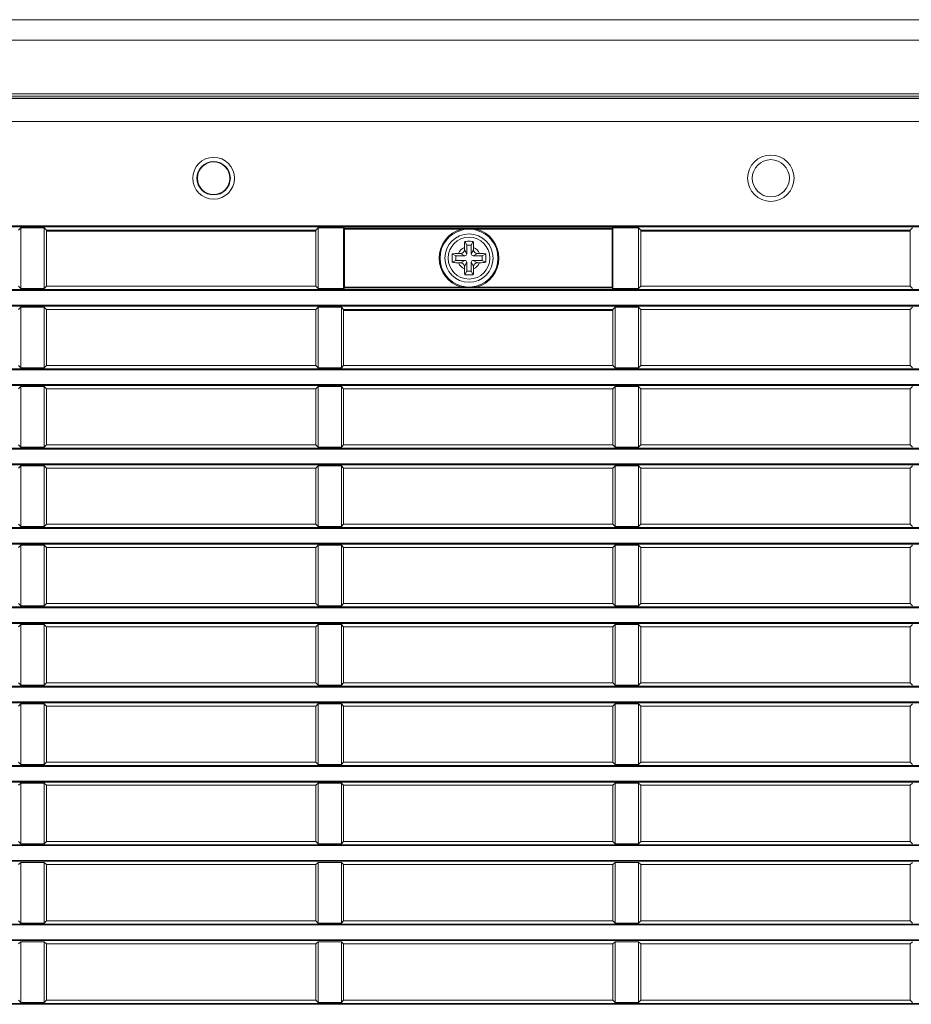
# Model space of a CAD drawing. Header units: millimetres. Extents: x 3925 to 5043, y -86 to 778.
# Tile 8 of 113: x 4026 to 4074, y 312 to 365. Entities that reach past the tile are written whole.
import ezdxf

# ---------------------------------------------------------------- set-up
doc = ezdxf.new("R2010")
doc.units = ezdxf.units.MM
doc.header["$LTSCALE"] = 46.255
for name, color, linetype in [('85-1A626G050DXF_CONTINUOUS_LINE', 7, 'CONTINUOUS'), ('H30-RIGHT-CODXF_CONTINUOUS_LINE', 7, 'CONTINUOUS'), ('H30K-TOP-COVDXF_CONTINUOUS_LINE', 7, 'CONTINUOUS')]:
    doc.layers.add(name, color=color, linetype=linetype)

msp = doc.modelspace()

# ---------------------------------------------------------------- linework, layer by layer
at = {"layer": '85-1A626G050DXF_CONTINUOUS_LINE', "color": 7, "linetype": 'Continuous', "lineweight": 0}
for p, q in [((4050.0313, 352.882), (4049.9317, 353.0813)), ((4050.2813, 352.882), (4050.381, 353.0813)), ((4049.9063, 352.7549), (4049.9063, 352.632)), ((4050.0313, 352.407), (4049.9063, 352.632)), ((4050.0313, 352.882), (4050.0313, 352.407)), ((4050.2813, 352.882), (4050.0313, 352.882)), ((4050.2813, 352.407), (4050.2813, 352.882)), ((4050.2813, 352.407), (4050.4063, 352.632)), ((4050.4063, 352.7549), (4050.4063, 352.632)), ((4049.4563, 352.307), (4049.2571, 352.4067)), ((4049.4563, 352.057), (4049.2571, 351.9574)), ((4049.4563, 352.307), (4049.4563, 352.057)), ((4049.9313, 352.307), (4049.4563, 352.307)), ((4049.4563, 352.057), (4049.9313, 352.057)), ((4049.5835, 352.432), (4049.7063, 352.432)), ((4049.9313, 352.307), (4049.7063, 352.432)), ((4049.9313, 352.057), (4049.7063, 351.932)), ((4050.0313, 351.957), (4049.9063, 351.732)), ((4050.0313, 351.957), (4050.0313, 351.482)), ((4050.2813, 351.482), (4050.2813, 351.957)), ((4050.2813, 351.957), (4050.4063, 351.732)), ((4050.3813, 352.307), (4050.6063, 352.432)), ((4050.8563, 352.307), (4050.3813, 352.307)), ((4050.3813, 352.057), (4050.6063, 351.932)), ((4050.3813, 352.057), (4050.8563, 352.057)), ((4050.7292, 352.432), (4050.6063, 352.432)), ((4050.8563, 352.307), (4051.0556, 352.4067)), ((4050.8563, 352.057), (4050.8563, 352.307)), ((4050.8563, 352.057), (4051.0556, 351.9574)), ((4049.5835, 351.932), (4049.7063, 351.932)), ((4049.9063, 351.6092), (4049.9063, 351.732)), ((4050.0313, 351.482), (4049.9317, 351.2828)), ((4050.0313, 351.482), (4050.2813, 351.482)), ((4050.2813, 351.482), (4050.381, 351.2828)), ((4050.4063, 351.6092), (4050.4063, 351.732)), ((4050.7292, 351.932), (4050.6063, 351.932))]:
    msp.add_line(p, q, dxfattribs=at)
for points in [[(4049.9063, 352.7549), (4049.9071, 352.8152), (4049.909, 352.867), (4049.9117, 352.9117), (4049.9148, 352.9509), (4049.9183, 352.9863), (4049.9223, 353.0192), (4049.9267, 353.0508), (4049.9317, 353.0813)], [(4049.9317, 353.0813), (4050.0059, 353.0854), (4050.0808, 353.0878), (4050.1563, 353.0886)], [(4050.1563, 353.0886), (4050.2319, 353.0878), (4050.3068, 353.0854), (4050.381, 353.0813)], [(4050.381, 353.0813), (4050.386, 353.0505), (4050.3905, 353.0186), (4050.3944, 352.9854), (4050.398, 352.9499), (4050.4011, 352.9106), (4050.4037, 352.8661), (4050.4056, 352.8146), (4050.4063, 352.7549)], [(4049.2571, 351.9574), (4049.2534, 352.0213), (4049.2511, 352.0855), (4049.2499, 352.1498), (4049.2499, 352.2142), (4049.2511, 352.2786), (4049.2534, 352.3428), (4049.2571, 352.4067)], [(4049.2571, 352.4067), (4049.33, 352.4175), (4049.4097, 352.4254), (4049.4949, 352.4304), (4049.5835, 352.432)], [(4049.5835, 351.932), (4049.5124, 351.9331), (4049.4432, 351.9363), (4049.3771, 351.9415), (4049.3148, 351.9485), (4049.2571, 351.9574)], [(4050.7292, 352.432), (4050.8003, 352.431), (4050.8695, 352.4278), (4050.9356, 352.4226), (4050.9979, 352.4155), (4051.0556, 352.4067)], [(4051.0556, 351.9574), (4050.9827, 351.9466), (4050.903, 351.9386), (4050.8178, 351.9337), (4050.7292, 351.932)], [(4051.0556, 352.4067), (4051.0593, 352.3428), (4051.0616, 352.2786), (4051.0628, 352.2142), (4051.0628, 352.1498), (4051.0616, 352.0855), (4051.0593, 352.0213), (4051.0556, 351.9574)], [(4049.9317, 351.2828), (4049.9267, 351.3136), (4049.9222, 351.3455), (4049.9183, 351.3787), (4049.9147, 351.4142), (4049.9116, 351.4535), (4049.909, 351.498), (4049.9071, 351.5495), (4049.9063, 351.6092)], [(4050.4063, 351.6092), (4050.4056, 351.5489), (4050.4037, 351.4971), (4050.401, 351.4524), (4050.3979, 351.4132), (4050.3944, 351.3778), (4050.3904, 351.3449), (4050.386, 351.3133), (4050.381, 351.2828)], [(4050.1563, 351.2755), (4050.0808, 351.2763), (4050.0059, 351.2787), (4049.9317, 351.2828)], [(4050.381, 351.2828), (4050.3068, 351.2787), (4050.2319, 351.2763), (4050.1563, 351.2755)]]:
    msp.add_lwpolyline(points, dxfattribs=at)
msp.add_circle((4050.1563, 352.182), 1.125, dxfattribs=at)
for centre, radius, start, end in [((4050.1563, 352.182), 0.625, 113.57818, 156.42182), ((4049.7063, 352.632), 0.2, 270, 0), ((4050.1563, 352.182), 0.625, 23.57818, 66.42182), ((4050.6063, 352.632), 0.2, 180, 270), ((4049.9313, 352.407), 0.1, 270, 0), ((4049.9313, 351.957), 0.1, 0, 90), ((4050.3813, 352.407), 0.1, 180, 270), ((4050.3813, 351.957), 0.1, 90, 180), ((4050.1563, 352.182), 0.625, 203.57818, 246.42182), ((4049.7063, 351.732), 0.2, 0, 90), ((4050.1563, 352.182), 0.625, 293.57818, 336.42182), ((4050.6063, 351.732), 0.2, 90, 180)]:
    msp.add_arc(centre, radius, start, end, dxfattribs=at)
at = {"layer": 'H30-RIGHT-CODXF_CONTINUOUS_LINE', "color": 7, "linetype": 'Continuous', "lineweight": 0}
for p, q in [((3998.4063, 360.7773), (4146.4063, 360.7773)), ((3998.4063, 359.5366), (4146.4063, 359.5366)), ((3998.4063, 353.9205), (4146.4063, 353.9205)), ((3998.4063, 353.8708), (4146.4063, 353.8708)), ((4026.0291, 353.8148), (4025.9063, 353.692)), ((4026.0291, 353.8148), (4026.0291, 350.5493)), ((4026.0291, 353.8148), (4027.2836, 353.8148)), ((4027.2836, 350.5493), (4027.2836, 353.8148)), ((4027.4063, 353.692), (4027.2836, 353.8148)), ((4027.4063, 350.672), (4027.4063, 353.692)), ((4041.9063, 353.692), (4027.4063, 353.692)), ((4027.4063, 353.632), (4041.9063, 353.632)), ((4042.0291, 353.8148), (4041.9063, 353.692)), ((4041.9063, 353.692), (4041.9063, 350.672)), ((4042.0291, 353.8148), (4042.0291, 350.5493)), ((4042.0291, 353.8148), (4043.4563, 353.8148)), ((4043.4063, 350.5996), (4043.4063, 353.7644)), ((4043.4563, 350.5746), (4043.4563, 353.7895)), ((4043.4563, 353.7895), (4057.8563, 353.7895)), ((4043.4563, 353.7399), (4049.7504, 353.7399)), ((4049.7504, 353.7399), (4049.763, 353.6917)), ((4050.5623, 353.7399), (4050.5497, 353.6917)), ((4050.5623, 353.7399), (4057.9063, 353.7399)), ((4057.8563, 353.8148), (4059.2836, 353.8148)), ((4057.8563, 350.5746), (4057.8563, 353.7895)), ((4057.8798, 353.7837), (4057.8563, 353.7895)), ((4057.9063, 353.7644), (4057.9063, 350.5996)), ((4059.2836, 350.5493), (4059.2836, 353.8148)), ((4059.4063, 353.692), (4059.2836, 353.8148)), ((4059.4063, 350.672), (4059.4063, 353.692)), ((4073.9063, 353.692), (4059.4063, 353.692)), ((4059.4063, 353.632), (4073.9063, 353.632)), ((4074.0291, 353.8148), (4073.9063, 353.692)), ((4073.9063, 350.672), (4073.9063, 353.692)), ((4146.4063, 350.4933), (3998.4063, 350.4933)), ((4146.4063, 350.4436), (3998.4063, 350.4436)), ((4025.9063, 350.672), (4026.0291, 350.5493)), ((4027.2836, 350.5493), (4026.0291, 350.5493)), ((4027.2836, 350.5493), (4027.4063, 350.672)), ((4027.4063, 350.672), (4041.9063, 350.672)), ((4041.9063, 350.672), (4042.0291, 350.5493)), ((4043.4563, 350.5493), (4042.0291, 350.5493)), ((4049.7504, 350.6242), (4043.4063, 350.6242)), ((4043.4329, 350.5804), (4043.4563, 350.5746)), ((4057.8563, 350.5746), (4043.4563, 350.5746)), ((4049.7504, 350.6242), (4049.763, 350.6724)), ((4050.5623, 350.6242), (4050.5497, 350.6724)), ((4057.8563, 350.6242), (4050.5623, 350.6242)), ((4059.2836, 350.5493), (4057.8563, 350.5493)), ((4059.2836, 350.5493), (4059.4063, 350.672)), ((4059.4063, 350.672), (4073.9063, 350.672)), ((4073.9063, 350.672), (4074.0291, 350.5493)), ((3998.4063, 349.6505), (4146.4063, 349.6505)), ((3998.4063, 349.6008), (4146.4063, 349.6008)), ((4026.0291, 349.5448), (4025.9063, 349.422)), ((4026.0291, 349.5448), (4026.0291, 346.2793)), ((4026.0291, 349.5448), (4027.2836, 349.5448)), ((4027.2836, 346.2793), (4027.2836, 349.5448)), ((4027.4063, 349.422), (4027.2836, 349.5448)), ((4027.4063, 346.402), (4027.4063, 349.422)), ((4027.4063, 349.422), (4041.9063, 349.422)), ((4042.0291, 349.5448), (4041.9063, 349.422)), ((4041.9063, 346.402), (4041.9063, 349.422)), ((4042.0291, 349.5448), (4042.0291, 346.2793)), ((4042.0291, 349.5448), (4043.2836, 349.5448)), ((4043.2836, 346.2793), (4043.2836, 349.5448)), ((4043.2836, 349.5448), (4043.4063, 349.422)), ((4043.4063, 346.402), (4043.4063, 349.422)), ((4043.4063, 349.422), (4057.9063, 349.422)), ((4043.4063, 349.362), (4057.9063, 349.362)), ((4058.0291, 349.5448), (4057.9063, 349.422)), ((4057.9063, 346.402), (4057.9063, 349.422)), ((4058.0291, 349.5448), (4058.0291, 346.2793)), ((4058.0291, 349.5448), (4059.2836, 349.5448)), ((4059.2836, 346.2793), (4059.2836, 349.5448)), ((4059.4063, 349.422), (4059.2836, 349.5448)), ((4059.4063, 346.402), (4059.4063, 349.422)), ((4059.4063, 349.422), (4073.9063, 349.422)), ((4074.0291, 349.5448), (4073.9063, 349.422)), ((4073.9063, 346.402), (4073.9063, 349.422)), ((4146.4063, 346.2233), (3998.4063, 346.2233)), ((4146.4063, 346.1736), (3998.4063, 346.1736)), ((4025.9063, 346.402), (4026.0291, 346.2793)), ((4027.2836, 346.2793), (4026.0291, 346.2793)), ((4027.2836, 346.2793), (4027.4063, 346.402)), ((4041.9063, 346.402), (4027.4063, 346.402)), ((4041.9063, 346.402), (4042.0291, 346.2793)), ((4043.2836, 346.2793), (4042.0291, 346.2793)), ((4043.2836, 346.2793), (4043.4063, 346.402)), ((4057.9063, 346.402), (4043.4063, 346.402)), ((4057.9063, 346.402), (4058.0291, 346.2793)), ((4059.2836, 346.2793), (4058.0291, 346.2793)), ((4059.2836, 346.2793), (4059.4063, 346.402)), ((4073.9063, 346.402), (4059.4063, 346.402)), ((4073.9063, 346.402), (4074.0291, 346.2793)), ((3998.4063, 345.3805), (4146.4063, 345.3805)), ((3998.4063, 345.3308), (4146.4063, 345.3308)), ((4026.0291, 345.2748), (4025.9063, 345.152)), ((4026.0291, 345.2748), (4026.0291, 342.0093)), ((4026.0291, 345.2748), (4027.2836, 345.2748)), ((4027.2836, 342.0093), (4027.2836, 345.2748)), ((4027.4063, 345.152), (4027.2836, 345.2748)), ((4027.4063, 342.132), (4027.4063, 345.152)), ((4041.9063, 345.152), (4027.4063, 345.152)), ((4042.0291, 345.2748), (4041.9063, 345.152)), ((4041.9063, 342.132), (4041.9063, 345.152)), ((4042.0291, 345.2748), (4042.0291, 342.0093)), ((4042.0291, 345.2748), (4043.2836, 345.2748)), ((4043.2836, 342.0093), (4043.2836, 345.2748)), ((4043.4063, 345.152), (4043.2836, 345.2748)), ((4043.4063, 345.152), (4043.4063, 342.132)), ((4057.9063, 345.152), (4043.4063, 345.152)), ((4058.0291, 345.2748), (4057.9063, 345.152)), ((4057.9063, 342.132), (4057.9063, 345.152)), ((4058.0291, 345.2748), (4058.0291, 342.0093)), ((4058.0291, 345.2748), (4059.2836, 345.2748)), ((4059.2836, 342.0093), (4059.2836, 345.2748)), ((4059.4063, 345.152), (4059.2836, 345.2748)), ((4059.4063, 342.132), (4059.4063, 345.152)), ((4073.9063, 345.152), (4059.4063, 345.152)), ((4074.0291, 345.2748), (4073.9063, 345.152)), ((4073.9063, 342.132), (4073.9063, 345.152)), ((4146.4063, 341.9533), (3998.4063, 341.9533)), ((4146.4063, 341.9036), (3998.4063, 341.9036)), ((4025.9063, 342.132), (4026.0291, 342.0093)), ((4027.2836, 342.0093), (4026.0291, 342.0093)), ((4027.2836, 342.0093), (4027.4063, 342.132)), ((4041.9063, 342.132), (4027.4063, 342.132)), ((4041.9063, 342.132), (4042.0291, 342.0093)), ((4043.2836, 342.0093), (4042.0291, 342.0093)), ((4043.2836, 342.0093), (4043.4063, 342.132)), ((4057.9063, 342.132), (4043.4063, 342.132)), ((4057.9063, 342.132), (4058.0291, 342.0093)), ((4059.2836, 342.0093), (4058.0291, 342.0093)), ((4059.2836, 342.0093), (4059.4063, 342.132)), ((4073.9063, 342.132), (4059.4063, 342.132)), ((4073.9063, 342.132), (4074.0291, 342.0093)), ((3998.4063, 341.1105), (4146.4063, 341.1105)), ((3998.4063, 341.0608), (4146.4063, 341.0608)), ((4026.0291, 341.0048), (4025.9063, 340.882)), ((4026.0291, 341.0048), (4026.0291, 337.7393)), ((4026.0291, 341.0048), (4027.2836, 341.0048)), ((4027.2836, 337.7393), (4027.2836, 341.0048)), ((4027.4063, 340.882), (4027.2836, 341.0048)), ((4027.4063, 337.862), (4027.4063, 340.882)), ((4041.9063, 340.882), (4027.4063, 340.882)), ((4042.0291, 341.0048), (4041.9063, 340.882)), ((4041.9063, 337.862), (4041.9063, 340.882)), ((4042.0291, 341.0048), (4042.0291, 337.7393)), ((4042.0291, 341.0048), (4043.2836, 341.0048)), ((4043.2836, 337.7393), (4043.2836, 341.0048)), ((4043.4063, 340.882), (4043.2836, 341.0048)), ((4043.4063, 340.882), (4043.4063, 337.862)), ((4057.9063, 340.882), (4043.4063, 340.882)), ((4058.0291, 341.0048), (4057.9063, 340.882)), ((4057.9063, 337.862), (4057.9063, 340.882)), ((4058.0291, 341.0048), (4058.0291, 337.7393)), ((4058.0291, 341.0048), (4059.2836, 341.0048)), ((4059.2836, 337.7393), (4059.2836, 341.0048)), ((4059.4063, 340.882), (4059.2836, 341.0048)), ((4059.4063, 337.862), (4059.4063, 340.882)), ((4073.9063, 340.882), (4059.4063, 340.882)), ((4074.0291, 341.0048), (4073.9063, 340.882)), ((4073.9063, 337.862), (4073.9063, 340.882)), ((4146.4063, 337.6833), (3998.4063, 337.6833)), ((4146.4063, 337.6336), (3998.4063, 337.6336)), ((4025.9063, 337.862), (4026.0291, 337.7393)), ((4027.2836, 337.7393), (4026.0291, 337.7393)), ((4027.2836, 337.7393), (4027.4063, 337.862)), ((4041.9063, 337.862), (4027.4063, 337.862)), ((4041.9063, 337.862), (4042.0291, 337.7393)), ((4043.2836, 337.7393), (4042.0291, 337.7393)), ((4043.2836, 337.7393), (4043.4063, 337.862)), ((4057.9063, 337.862), (4043.4063, 337.862)), ((4057.9063, 337.862), (4058.0291, 337.7393)), ((4059.2836, 337.7393), (4058.0291, 337.7393)), ((4059.2836, 337.7393), (4059.4063, 337.862)), ((4073.9063, 337.862), (4059.4063, 337.862)), ((4073.9063, 337.862), (4074.0291, 337.7393)), ((3998.4063, 336.8405), (4146.4063, 336.8405)), ((3998.4063, 336.7908), (4146.4063, 336.7908)), ((4026.0291, 336.7348), (4025.9063, 336.612)), ((4026.0291, 336.7348), (4026.0291, 333.4693)), ((4026.0291, 336.7348), (4027.2836, 336.7348)), ((4027.2836, 333.4693), (4027.2836, 336.7348)), ((4027.4063, 336.612), (4027.2836, 336.7348)), ((4027.4063, 333.592), (4027.4063, 336.612)), ((4041.9063, 336.612), (4027.4063, 336.612)), ((4042.0291, 336.7348), (4041.9063, 336.612)), ((4041.9063, 333.592), (4041.9063, 336.612)), ((4042.0291, 336.7348), (4042.0291, 333.4693)), ((4042.0291, 336.7348), (4043.2836, 336.7348)), ((4043.2836, 333.4693), (4043.2836, 336.7348)), ((4043.4063, 336.612), (4043.2836, 336.7348)), ((4043.4063, 336.612), (4043.4063, 333.592)), ((4057.9063, 336.612), (4043.4063, 336.612)), ((4058.0291, 336.7348), (4057.9063, 336.612)), ((4057.9063, 333.592), (4057.9063, 336.612)), ((4058.0291, 336.7348), (4058.0291, 333.4693)), ((4058.0291, 336.7348), (4059.2836, 336.7348)), ((4059.2836, 333.4693), (4059.2836, 336.7348)), ((4059.4063, 336.612), (4059.2836, 336.7348)), ((4059.4063, 333.592), (4059.4063, 336.612)), ((4073.9063, 336.612), (4059.4063, 336.612)), ((4074.0291, 336.7348), (4073.9063, 336.612)), ((4073.9063, 333.592), (4073.9063, 336.612)), ((4146.4063, 333.4133), (3998.4063, 333.4133)), ((4025.9063, 333.592), (4026.0291, 333.4693)), ((4027.2836, 333.4693), (4026.0291, 333.4693)), ((4027.2836, 333.4693), (4027.4063, 333.592)), ((4041.9063, 333.592), (4027.4063, 333.592)), ((4041.9063, 333.592), (4042.0291, 333.4693)), ((4043.2836, 333.4693), (4042.0291, 333.4693)), ((4043.2836, 333.4693), (4043.4063, 333.592)), ((4057.9063, 333.592), (4043.4063, 333.592)), ((4057.9063, 333.592), (4058.0291, 333.4693)), ((4059.2836, 333.4693), (4058.0291, 333.4693)), ((4059.2836, 333.4693), (4059.4063, 333.592)), ((4073.9063, 333.592), (4059.4063, 333.592)), ((4073.9063, 333.592), (4074.0291, 333.4693)), ((4146.4063, 333.3636), (3998.4063, 333.3636)), ((3998.4063, 332.5705), (4146.4063, 332.5705)), ((3998.4063, 332.5208), (4146.4063, 332.5208)), ((4026.0291, 332.4648), (4025.9063, 332.342)), ((4026.0291, 332.4648), (4026.0291, 329.1993)), ((4026.0291, 332.4648), (4027.2836, 332.4648)), ((4027.2836, 329.1993), (4027.2836, 332.4648)), ((4027.4063, 332.342), (4027.2836, 332.4648)), ((4027.4063, 329.322), (4027.4063, 332.342)), ((4041.9063, 332.342), (4027.4063, 332.342)), ((4042.0291, 332.4648), (4041.9063, 332.342)), ((4041.9063, 329.322), (4041.9063, 332.342)), ((4042.0291, 332.4648), (4042.0291, 329.1993)), ((4042.0291, 332.4648), (4043.2836, 332.4648)), ((4043.2836, 329.1993), (4043.2836, 332.4648)), ((4043.4063, 332.342), (4043.2836, 332.4648)), ((4043.4063, 332.342), (4043.4063, 329.322)), ((4057.9063, 332.342), (4043.4063, 332.342)), ((4058.0291, 332.4648), (4057.9063, 332.342)), ((4057.9063, 329.322), (4057.9063, 332.342)), ((4058.0291, 332.4648), (4058.0291, 329.1993)), ((4058.0291, 332.4648), (4059.2836, 332.4648)), ((4059.2836, 329.1993), (4059.2836, 332.4648)), ((4059.4063, 332.342), (4059.2836, 332.4648)), ((4059.4063, 329.322), (4059.4063, 332.342)), ((4073.9063, 332.342), (4059.4063, 332.342)), ((4074.0291, 332.4648), (4073.9063, 332.342)), ((4073.9063, 329.322), (4073.9063, 332.342)), ((4025.9063, 329.322), (4026.0291, 329.1993)), ((4027.2836, 329.1993), (4026.0291, 329.1993)), ((4027.2836, 329.1993), (4027.4063, 329.322)), ((4041.9063, 329.322), (4027.4063, 329.322)), ((4041.9063, 329.322), (4042.0291, 329.1993)), ((4043.2836, 329.1993), (4042.0291, 329.1993)), ((4043.2836, 329.1993), (4043.4063, 329.322)), ((4057.9063, 329.322), (4043.4063, 329.322)), ((4057.9063, 329.322), (4058.0291, 329.1993)), ((4059.2836, 329.1993), (4058.0291, 329.1993)), ((4059.2836, 329.1993), (4059.4063, 329.322)), ((4073.9063, 329.322), (4059.4063, 329.322)), ((4073.9063, 329.322), (4074.0291, 329.1993)), ((4146.4063, 329.1433), (3998.4063, 329.1433)), ((4146.4063, 329.0936), (3998.4063, 329.0936)), ((3998.4063, 328.3005), (4146.4063, 328.3005)), ((3998.4063, 328.2508), (4146.4063, 328.2508)), ((4026.0291, 328.1948), (4025.9063, 328.072)), ((4026.0291, 328.1948), (4026.0291, 324.9293)), ((4026.0291, 328.1948), (4027.2836, 328.1948)), ((4027.2836, 324.9293), (4027.2836, 328.1948)), ((4027.4063, 328.072), (4027.2836, 328.1948)), ((4042.0291, 328.1948), (4041.9063, 328.072)), ((4042.0291, 328.1948), (4042.0291, 324.9293)), ((4042.0291, 328.1948), (4043.2836, 328.1948)), ((4043.2836, 324.9293), (4043.2836, 328.1948)), ((4043.4063, 328.072), (4043.2836, 328.1948)), ((4058.0291, 328.1948), (4057.9063, 328.072)), ((4058.0291, 328.1948), (4058.0291, 324.9293)), ((4058.0291, 328.1948), (4059.2836, 328.1948)), ((4059.2836, 324.9293), (4059.2836, 328.1948)), ((4059.4063, 328.072), (4059.2836, 328.1948)), ((4074.0291, 328.1948), (4073.9063, 328.072)), ((4027.4063, 325.052), (4027.4063, 328.072)), ((4041.9063, 328.072), (4027.4063, 328.072)), ((4041.9063, 325.052), (4041.9063, 328.072)), ((4043.4063, 328.072), (4043.4063, 325.052)), ((4057.9063, 328.072), (4043.4063, 328.072)), ((4057.9063, 325.052), (4057.9063, 328.072)), ((4059.4063, 325.052), (4059.4063, 328.072)), ((4073.9063, 328.072), (4059.4063, 328.072)), ((4073.9063, 325.052), (4073.9063, 328.072)), ((4025.9063, 325.052), (4026.0291, 324.9293)), ((4027.2836, 324.9293), (4026.0291, 324.9293)), ((4027.2836, 324.9293), (4027.4063, 325.052)), ((4041.9063, 325.052), (4027.4063, 325.052)), ((4041.9063, 325.052), (4042.0291, 324.9293)), ((4043.2836, 324.9293), (4042.0291, 324.9293)), ((4043.2836, 324.9293), (4043.4063, 325.052)), ((4057.9063, 325.052), (4043.4063, 325.052)), ((4057.9063, 325.052), (4058.0291, 324.9293)), ((4059.2836, 324.9293), (4058.0291, 324.9293)), ((4059.2836, 324.9293), (4059.4063, 325.052)), ((4073.9063, 325.052), (4059.4063, 325.052)), ((4073.9063, 325.052), (4074.0291, 324.9293)), ((4146.4063, 324.8733), (3998.4063, 324.8733)), ((4146.4063, 324.8236), (3998.4063, 324.8236)), ((3998.4063, 324.0305), (4146.4063, 324.0305)), ((3998.4063, 323.9808), (4146.4063, 323.9808)), ((4026.0291, 323.9248), (4025.9063, 323.802)), ((4026.0291, 323.9248), (4026.0291, 320.6593)), ((4026.0291, 323.9248), (4027.2836, 323.9248)), ((4027.2836, 320.6593), (4027.2836, 323.9248)), ((4027.4063, 323.802), (4027.2836, 323.9248)), ((4042.0291, 323.9248), (4041.9063, 323.802)), ((4042.0291, 323.9248), (4042.0291, 320.6593)), ((4042.0291, 323.9248), (4043.2836, 323.9248)), ((4043.2836, 320.6593), (4043.2836, 323.9248)), ((4043.4063, 323.802), (4043.2836, 323.9248)), ((4058.0291, 323.9248), (4057.9063, 323.802)), ((4058.0291, 323.9248), (4058.0291, 320.6593)), ((4058.0291, 323.9248), (4059.2836, 323.9248)), ((4059.2836, 320.6593), (4059.2836, 323.9248)), ((4059.4063, 323.802), (4059.2836, 323.9248)), ((4074.0291, 323.9248), (4073.9063, 323.802)), ((4027.4063, 320.782), (4027.4063, 323.802)), ((4041.9063, 323.802), (4027.4063, 323.802)), ((4041.9063, 320.782), (4041.9063, 323.802)), ((4043.4063, 323.802), (4043.4063, 320.782)), ((4057.9063, 323.802), (4043.4063, 323.802)), ((4057.9063, 320.782), (4057.9063, 323.802)), ((4059.4063, 320.782), (4059.4063, 323.802)), ((4073.9063, 323.802), (4059.4063, 323.802)), ((4073.9063, 320.782), (4073.9063, 323.802)), ((4025.9063, 320.782), (4026.0291, 320.6593)), ((4027.2836, 320.6593), (4027.4063, 320.782)), ((4041.9063, 320.782), (4027.4063, 320.782)), ((4041.9063, 320.782), (4042.0291, 320.6593)), ((4043.2836, 320.6593), (4043.4063, 320.782)), ((4057.9063, 320.782), (4043.4063, 320.782)), ((4057.9063, 320.782), (4058.0291, 320.6593)), ((4059.2836, 320.6593), (4059.4063, 320.782)), ((4073.9063, 320.782), (4059.4063, 320.782)), ((4073.9063, 320.782), (4074.0291, 320.6593)), ((4146.4063, 320.6033), (3998.4063, 320.6033)), ((4146.4063, 320.5536), (3998.4063, 320.5536)), ((4027.2836, 320.6593), (4026.0291, 320.6593)), ((4043.2836, 320.6593), (4042.0291, 320.6593)), ((4059.2836, 320.6593), (4058.0291, 320.6593)), ((3998.4063, 319.7605), (4146.4063, 319.7605)), ((3998.4063, 319.7108), (4146.4063, 319.7108)), ((4026.0291, 319.6548), (4025.9063, 319.532)), ((4026.0291, 319.6548), (4026.0291, 316.3893)), ((4026.0291, 319.6548), (4027.2836, 319.6548)), ((4027.2836, 316.3893), (4027.2836, 319.6548)), ((4027.4063, 319.532), (4027.2836, 319.6548)), ((4042.0291, 319.6548), (4041.9063, 319.532)), ((4042.0291, 319.6548), (4042.0291, 316.3893)), ((4042.0291, 319.6548), (4043.2836, 319.6548)), ((4043.2836, 316.3893), (4043.2836, 319.6548)), ((4043.4063, 319.532), (4043.2836, 319.6548)), ((4058.0291, 319.6548), (4057.9063, 319.532)), ((4058.0291, 319.6548), (4058.0291, 316.3893)), ((4058.0291, 319.6548), (4059.2836, 319.6548)), ((4059.2836, 316.3893), (4059.2836, 319.6548)), ((4059.4063, 319.532), (4059.2836, 319.6548)), ((4074.0291, 319.6548), (4073.9063, 319.532)), ((4027.4063, 316.512), (4027.4063, 319.532)), ((4041.9063, 319.532), (4027.4063, 319.532)), ((4041.9063, 316.512), (4041.9063, 319.532)), ((4043.4063, 319.532), (4043.4063, 316.512)), ((4057.9063, 319.532), (4043.4063, 319.532)), ((4057.9063, 316.512), (4057.9063, 319.532)), ((4059.4063, 316.512), (4059.4063, 319.532)), ((4073.9063, 319.532), (4059.4063, 319.532)), ((4073.9063, 316.512), (4073.9063, 319.532)), ((4025.9063, 316.512), (4026.0291, 316.3893)), ((4027.2836, 316.3893), (4027.4063, 316.512)), ((4041.9063, 316.512), (4027.4063, 316.512)), ((4041.9063, 316.512), (4042.0291, 316.3893)), ((4043.2836, 316.3893), (4043.4063, 316.512)), ((4057.9063, 316.512), (4043.4063, 316.512)), ((4057.9063, 316.512), (4058.0291, 316.3893)), ((4059.2836, 316.3893), (4059.4063, 316.512)), ((4073.9063, 316.512), (4059.4063, 316.512)), ((4073.9063, 316.512), (4074.0291, 316.3893)), ((4146.4063, 316.3333), (3998.4063, 316.3333)), ((4146.4063, 316.2836), (3998.4063, 316.2836)), ((4027.2836, 316.3893), (4026.0291, 316.3893)), ((4043.2836, 316.3893), (4042.0291, 316.3893)), ((4059.2836, 316.3893), (4058.0291, 316.3893)), ((3998.4063, 315.4905), (4146.4063, 315.4905)), ((3998.4063, 315.4408), (4146.4063, 315.4408)), ((4026.0291, 315.3848), (4025.9063, 315.262)), ((4026.0291, 315.3848), (4026.0291, 312.1193)), ((4026.0291, 315.3848), (4027.2836, 315.3848)), ((4027.2836, 312.1193), (4027.2836, 315.3848)), ((4027.4063, 315.262), (4027.2836, 315.3848)), ((4042.0291, 315.3848), (4041.9063, 315.262)), ((4042.0291, 315.3848), (4042.0291, 312.1193)), ((4042.0291, 315.3848), (4043.2836, 315.3848)), ((4043.2836, 312.1193), (4043.2836, 315.3848)), ((4043.4063, 315.262), (4043.2836, 315.3848)), ((4058.0291, 315.3848), (4057.9063, 315.262)), ((4058.0291, 315.3848), (4058.0291, 312.1193)), ((4058.0291, 315.3848), (4059.2836, 315.3848)), ((4059.2836, 312.1193), (4059.2836, 315.3848)), ((4059.4063, 315.262), (4059.2836, 315.3848)), ((4074.0291, 315.3848), (4073.9063, 315.262)), ((4027.4063, 312.242), (4027.4063, 315.262)), ((4041.9063, 315.262), (4027.4063, 315.262)), ((4041.9063, 312.242), (4041.9063, 315.262)), ((4043.4063, 315.262), (4043.4063, 312.242)), ((4057.9063, 315.262), (4043.4063, 315.262)), ((4057.9063, 312.242), (4057.9063, 315.262)), ((4059.4063, 312.242), (4059.4063, 315.262)), ((4073.9063, 315.262), (4059.4063, 315.262)), ((4073.9063, 312.242), (4073.9063, 315.262)), ((4025.9063, 312.242), (4026.0291, 312.1193)), ((4027.2836, 312.1193), (4027.4063, 312.242)), ((4041.9063, 312.242), (4027.4063, 312.242)), ((4041.9063, 312.242), (4042.0291, 312.1193)), ((4043.2836, 312.1193), (4043.4063, 312.242)), ((4057.9063, 312.242), (4043.4063, 312.242)), ((4057.9063, 312.242), (4058.0291, 312.1193)), ((4059.2836, 312.1193), (4059.4063, 312.242)), ((4073.9063, 312.242), (4059.4063, 312.242)), ((4073.9063, 312.242), (4074.0291, 312.1193)), ((4146.4063, 312.0633), (3998.4063, 312.0633)), ((4146.4063, 312.0136), (3998.4063, 312.0136)), ((4027.2836, 312.1193), (4026.0291, 312.1193)), ((4043.2836, 312.1193), (4042.0291, 312.1193)), ((4059.2836, 312.1193), (4058.0291, 312.1193))]:
    msp.add_line(p, q, dxfattribs=at)
for points in [[(4049.7504, 353.7399), (4049.8651, 353.7528), (4049.9789, 353.7614), (4050.0938, 353.7659), (4050.2089, 353.7661), (4050.3257, 353.7618), (4050.4439, 353.7531), (4050.5623, 353.7399)], [(4049.763, 353.6917), (4049.8741, 353.7166), (4049.9844, 353.7333), (4050.0957, 353.742), (4050.2072, 353.7424), (4050.3204, 353.7342), (4050.435, 353.7173), (4050.5497, 353.6917)], [(4050.5623, 350.6242), (4050.4476, 350.6113), (4050.3338, 350.6027), (4050.2189, 350.5982), (4050.1038, 350.598), (4049.987, 350.6022), (4049.8688, 350.611), (4049.7504, 350.6242)], [(4050.5497, 350.6724), (4050.4386, 350.6475), (4050.3283, 350.6308), (4050.217, 350.622), (4050.1055, 350.6217), (4049.9923, 350.6299), (4049.8777, 350.6468), (4049.763, 350.6724)]]:
    msp.add_lwpolyline(points, dxfattribs=at)
for centre, radius in [((4036.4063, 356.482), 1.125), ((4036.4063, 356.482), 0.9016), ((4036.4063, 356.482), 0.875), ((4066.4063, 356.482), 1.25), ((4066.4063, 356.482), 1), ((4050.1563, 352.182), 1.3)]:
    msp.add_circle(centre, radius, dxfattribs=at)
for radius, start, end in [(1.6099, 104.60481, 255.39519), (1.56, 104.60481, 255.39519), (1.56, 284.60481, 75.39519), (1.6099, 284.60481, 75.39519)]:
    msp.add_arc((4050.1563, 352.182), radius, start, end, dxfattribs=at)
for centre, start_param, end_param in [((4043.4563, 353.7644), 0, 1.5707963), ((4057.8563, 353.7644), -1.5707963, 0), ((4043.4563, 350.5996), -4.712389, -3.1415927), ((4057.8563, 350.5996), -3.1415927, -1.5707963)]:
    msp.add_ellipse(centre, major_axis=(0, 0.0504), ratio=0.9925462, start_param=start_param, end_param=end_param, dxfattribs=at)
at = {"layer": 'H30K-TOP-COVDXF_CONTINUOUS_LINE', "color": 7, "linetype": 'Continuous', "lineweight": 0}
for p, q in [((3975.0034, 365.017), (4175.7986, 365.017)), ((3973.7627, 363.9194), (4171.05, 363.9194)), ((3973.4063, 361.017), (4171.7871, 361.017)), ((3975.8158, 360.8963), (4160.392, 360.8963)), ((3975.9227, 360.7971), (4160.3367, 360.7971)), ((4028.6063, 353.632), (4028.6063, 353.692)), ((4029.2063, 353.692), (4029.2063, 353.632)), ((4030.9638, 353.632), (4030.9938, 353.692)), ((4031.3648, 353.692), (4031.3734, 353.632)), ((4035.9348, 353.632), (4035.9434, 353.692)), ((4038.9063, 353.632), (4038.9063, 353.692)), ((4039.5063, 353.692), (4039.5063, 353.632)), ((4061.8188, 353.692), (4061.8488, 353.632)), ((4063.6063, 353.632), (4063.6063, 353.692)), ((4064.2063, 353.692), (4064.2063, 353.632)), ((4065.9638, 353.632), (4065.9938, 353.692)), ((4049.0063, 349.362), (4049.0063, 349.422)), ((4049.6063, 349.422), (4049.6063, 349.362))]:
    msp.add_line(p, q, dxfattribs=at)

doc.saveas('drawing.dxf')
